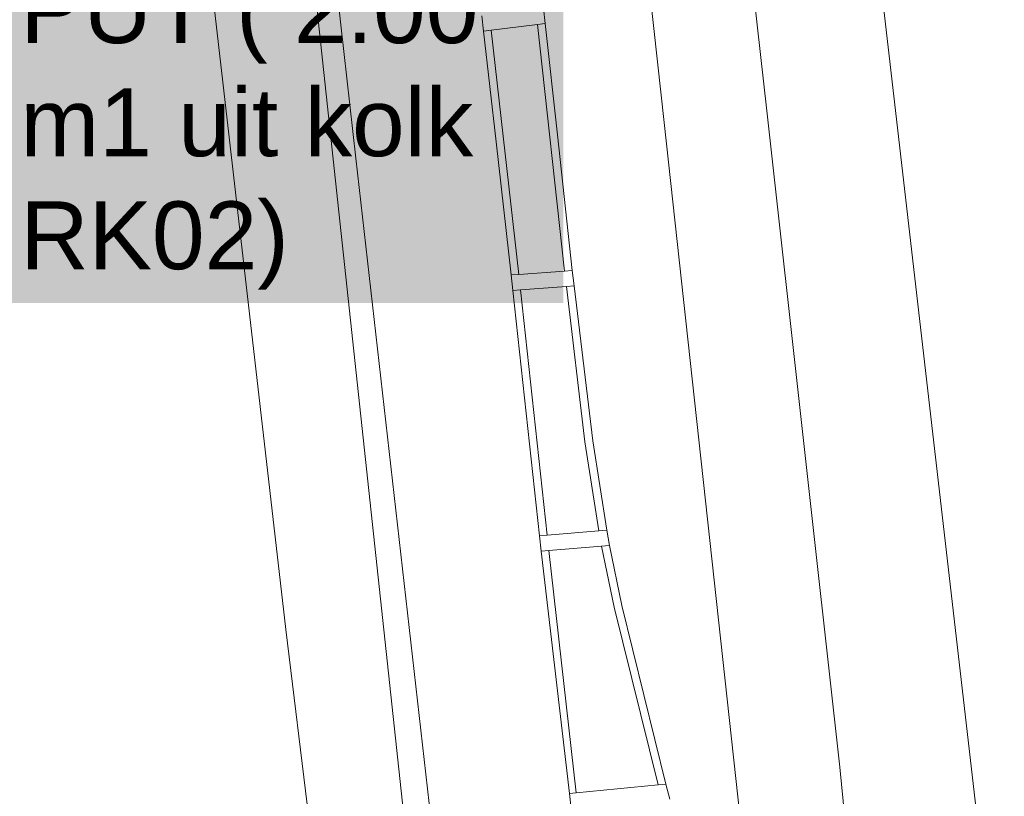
# Model space of a CAD drawing. Extents: x 140829 to 145054, y 448512 to 451778.
# Tile 125 of 152: x 144122 to 144154, y 451034 to 451059. Entities that reach past the tile are written whole.
import ezdxf
from ezdxf import colors
from ezdxf.entities.mleader import LeaderData, LeaderLine
from ezdxf.math import Vec2, Vec3

# ---------------------------------------------------------------- set-up
doc = ezdxf.new("R2010")
doc.units = 0
doc.header["$MEASUREMENT"] = 0
doc.layers.add('00-LEIDING RAPPORT', color=30, linetype='Continuous', lineweight=30)
for name, color, linetype in [('geometrie2dOnbegroeidTerreindeel', 7, 'Continuous'), ('geometrie2dOndersteunendWegdeel', 7, 'Continuous'), ('geometrie2dWaterdeel', 7, 'Continuous'), ('geometrie2dWegdeel', 7, 'Continuous'), ('geometrie2dWeginrichtingselement', 7, 'Continuous')]:
    doc.layers.add(name, color=color, linetype=linetype)
doc.styles.get("Standard").update_dxf_attribs({"font": 'arial.ttf'})

msp = doc.modelspace()

# ---------------------------------------------------------------- linework, layer by layer
at = {"layer": 'geometrie2dOnbegroeidTerreindeel', "linetype": 'Continuous', "lineweight": 0}
for p, q in [((144128.27, 451061.027), (144130.747, 451039.565)), ((144130.747, 451039.565), (144133.361, 451018.12))]:
    msp.add_line(p, q, dxfattribs=at)
at = {"layer": 'geometrie2dOndersteunendWegdeel', "linetype": 'Continuous', "lineweight": 0}
for p, q in [((144134.531, 451033.666), (144131.487, 451061.993)), ((144132.186, 451061.969), (144133.004, 451054.757)), ((144150.331, 451056.757), (144149.777, 451061.554)), ((144139.051, 451059.588), (144139.105, 451059.091)), ((144137.115, 451058.849), (144137.059, 451059.346)), ((144137.517, 451055.279), (144137.115, 451058.849)), ((144139.105, 451059.091), (144139.498, 451055.507)), ((144153.896, 451025.874), (144150.331, 451056.757)), ((144139.498, 451055.507), (144139.976, 451051.136)), ((144138.001, 451050.99), (144137.517, 451055.279)), ((144133.004, 451054.757), (144141.764, 450977.582)), ((144138.055, 451050.492), (144138.001, 451050.99)), ((144139.976, 451051.136), (144140.035, 451050.638)), ((144140.035, 451050.638), (144140.633, 451045.641)), ((144138.919, 451042.584), (144138.055, 451050.492)), ((144140.633, 451045.641), (144141.084, 451042.768)), ((144141.084, 451042.768), (144141.171, 451042.273)), ((144138.974, 451042.086), (144138.919, 451042.584)), ((144138.919, 451042.584), (144138.919, 451042.584)), ((144139.887, 451034.277), (144138.974, 451042.086)), ((144141.171, 451042.273), (144141.569, 451040.333)), ((144141.569, 451040.333), (144142.992, 451034.58)), ((144142.992, 451034.58), (144143.123, 451034.09)), ((144139.942, 451033.78), (144139.887, 451034.277))]:
    msp.add_line(p, q, dxfattribs=at)
at = {"layer": 'geometrie2dWaterdeel', "linetype": 'Continuous', "lineweight": 0}
for p, q in [((144131.487, 451061.993), (144134.531, 451033.666)), ((144130.747, 451039.565), (144128.27, 451061.027)), ((144133.361, 451018.12), (144130.747, 451039.565))]:
    msp.add_line(p, q, dxfattribs=at)
at = {"layer": 'geometrie2dWegdeel', "linetype": 'Continuous', "lineweight": 0}
for p, q in [((144146.244, 451056.285), (144145.456, 451063.377)), ((144145.456, 451063.377), (144146.244, 451056.285)), ((144142.158, 451063.027), (144142.936, 451055.904)), ((144142.936, 451055.904), (144142.158, 451063.027)), ((144133.004, 451054.757), (144132.186, 451061.969)), ((144149.777, 451061.554), (144150.331, 451056.757)), ((144139.105, 451059.091), (144139.051, 451059.588)), ((144137.059, 451059.346), (144137.115, 451058.849)), ((144137.115, 451058.849), (144137.517, 451055.279)), ((144139.498, 451055.507), (144139.105, 451059.091)), ((144150.331, 451056.757), (144153.896, 451025.874)), ((144150.331, 451056.757), (144150.331, 451056.757)), ((144148.598, 451035.119), (144146.244, 451056.285)), ((144146.244, 451056.285), (144148.598, 451035.119)), ((144142.936, 451055.904), (144146.233, 451025.726)), ((144146.233, 451025.726), (144142.936, 451055.904)), ((144139.976, 451051.136), (144139.498, 451055.507)), ((144137.517, 451055.279), (144138.001, 451050.99)), ((144141.764, 450977.582), (144133.004, 451054.757)), ((144138.001, 451050.99), (144138.055, 451050.492)), ((144140.035, 451050.638), (144139.976, 451051.136)), ((144140.633, 451045.641), (144140.035, 451050.638)), ((144138.055, 451050.492), (144138.919, 451042.584)), ((144141.084, 451042.768), (144140.633, 451045.641)), ((144141.171, 451042.273), (144141.084, 451042.768)), ((144138.919, 451042.584), (144138.974, 451042.086)), ((144138.974, 451042.086), (144139.887, 451034.277)), ((144138.974, 451042.086), (144138.974, 451042.086)), ((144141.569, 451040.333), (144141.171, 451042.273)), ((144141.171, 451042.273), (144141.171, 451042.273)), ((144142.992, 451034.58), (144141.569, 451040.333)), ((144150.601, 451014.757), (144148.598, 451035.119)), ((144148.598, 451035.119), (144150.601, 451014.757)), ((144143.123, 451034.09), (144142.992, 451034.58)), ((144139.887, 451034.277), (144139.942, 451033.78))]:
    msp.add_line(p, q, dxfattribs=at)
at = {"layer": 'geometrie2dWeginrichtingselement', "linetype": 'Continuous', "lineweight": 0}
for p, q in [((144139.051, 451059.588), (144139.105, 451059.091)), ((144137.115, 451058.849), (144137.059, 451059.346)), ((144137.115, 451058.849), (144137.364, 451058.88)), ((144137.364, 451058.88), (144137.115, 451058.849)), ((144137.517, 451055.279), (144137.115, 451058.849)), ((144138.856, 451059.061), (144137.364, 451058.88)), ((144137.364, 451058.88), (144138.25, 451051.008)), ((144138.856, 451059.061), (144139.105, 451059.091)), ((144139.105, 451059.091), (144138.856, 451059.061)), ((144139.727, 451051.117), (144138.856, 451059.061)), ((144138.856, 451059.061), (144138.856, 451059.061)), ((144139.105, 451059.091), (144139.498, 451055.507)), ((144139.498, 451055.507), (144139.976, 451051.136)), ((144138.001, 451050.99), (144137.517, 451055.279)), ((144138.25, 451051.008), (144138.001, 451050.99)), ((144138.001, 451050.99), (144138.25, 451051.008)), ((144138.055, 451050.492), (144138.001, 451050.99)), ((144138.25, 451051.008), (144139.727, 451051.117)), ((144138.25, 451051.008), (144138.25, 451051.008)), ((144139.976, 451051.136), (144139.727, 451051.117)), ((144139.727, 451051.117), (144139.976, 451051.136)), ((144139.976, 451051.136), (144139.976, 451051.136)), ((144139.976, 451051.136), (144140.035, 451050.638)), ((144139.785, 451050.62), (144138.305, 451050.511)), ((144140.035, 451050.638), (144139.785, 451050.62)), ((144139.785, 451050.62), (144140.035, 451050.638)), ((144139.785, 451050.62), (144139.785, 451050.62)), ((144140.384, 451045.613), (144139.785, 451050.62)), ((144139.785, 451050.62), (144139.785, 451050.62)), ((144140.035, 451050.638), (144140.633, 451045.641)), ((144138.305, 451050.511), (144138.055, 451050.492)), ((144138.055, 451050.492), (144138.305, 451050.511)), ((144138.919, 451042.584), (144138.055, 451050.492)), ((144138.305, 451050.511), (144139.168, 451042.605)), ((144140.834, 451042.746), (144140.384, 451045.613)), ((144140.633, 451045.641), (144141.084, 451042.768)), ((144139.168, 451042.605), (144140.834, 451042.746)), ((144140.834, 451042.746), (144141.084, 451042.768)), ((144141.084, 451042.768), (144140.834, 451042.746)), ((144141.084, 451042.768), (144141.171, 451042.273)), ((144141.084, 451042.768), (144141.084, 451042.768)), ((144138.919, 451042.584), (144139.168, 451042.605)), ((144139.168, 451042.605), (144138.919, 451042.584)), ((144138.974, 451042.086), (144138.919, 451042.584)), ((144138.919, 451042.584), (144138.919, 451042.584)), ((144138.974, 451042.086), (144139.223, 451042.108)), ((144139.223, 451042.108), (144138.974, 451042.086)), ((144139.887, 451034.277), (144138.974, 451042.086)), ((144140.92, 451042.252), (144139.223, 451042.108)), ((144139.223, 451042.108), (144140.102, 451034.298)), ((144141.171, 451042.273), (144140.92, 451042.252)), ((144140.92, 451042.252), (144141.171, 451042.273)), ((144141.324, 451040.282), (144140.92, 451042.252)), ((144140.92, 451042.252), (144140.92, 451042.252)), ((144141.171, 451042.273), (144141.569, 451040.333)), ((144142.739, 451034.555), (144141.324, 451040.282)), ((144141.569, 451040.333), (144142.992, 451034.58)), ((144140.102, 451034.298), (144142.739, 451034.555)), ((144142.739, 451034.555), (144142.992, 451034.58)), ((144142.992, 451034.58), (144142.739, 451034.555)), ((144142.992, 451034.58), (144143.123, 451034.09)), ((144140.102, 451034.298), (144139.887, 451034.277)), ((144139.887, 451034.277), (144140.102, 451034.298)), ((144139.887, 451034.277), (144139.887, 451034.277)), ((144139.942, 451033.78), (144139.887, 451034.277)), ((144140.102, 451034.298), (144140.102, 451034.298))]:
    msp.add_line(p, q, dxfattribs=at)

# ---------------------------------------------------------------- next in the draw order: leaders
at = {"layer": '00-LEIDING RAPPORT', "lineweight": 0}
ml = msp.add_multileader_mtext('Standard', dxfattribs=at)
ml.set_content('Verdekte PUT ( 2.00 m1 uit kolk RK02) ', color=256)
ml.set_leader_properties()
ml.build(insert=Vec2(0, 0))
ml.multileader.update_dxf_attribs({"text_right_attachment_type": 6, "dogleg_length": 0.36, "arrow_head_size": 2.186})
ctx = ml.context
ctx.base_point, ctx.char_height, ctx.arrow_head_size, ctx.landing_gap_size, ctx.plane_origin = Vec3(144122.184, 451062.877), 2.1858, 2.186, 0.00393, Vec3(144125.408, 451072.002)
ctx.right_attachment = 6
notes = []
notes.append((ctx, [(0, (1, 1, 0), (144122.168, 451062.877), (1, 0), 0.0157, [(0, [(144124.991, 451072.189)], 0, [])])]))
ctx.mtext.insert, ctx.mtext.width, ctx.mtext.flow_direction = Vec3(144122.187, 451064.291), 16.40097, 5
ctx.mtext.has_bg_fill, ctx.mtext.bg_color, ctx.mtext.bg_scale_factor, ctx.mtext.bg_transparency, ctx.mtext.use_window_bg_color = 1, -1023410172, 1.5, 0, 0
for ctx, leaders in notes:
    for number, flags, end, landing, length, lines in leaders:
        leader = LeaderData()
        leader.index, (leader.has_last_leader_line, leader.has_dogleg_vector, leader.attachment_direction) = number, flags
        leader.last_leader_point, leader.dogleg_vector, leader.dogleg_length = Vec3(end), Vec3(landing), length
        for number, points, colour, breaks in lines:
            line = LeaderLine()
            line.index, line.vertices, line.color, line.breaks = number, Vec3.list(points), colors.encode_raw_color(colour), breaks
            leader.lines.append(line)
        ctx.leaders.append(leader)

doc.saveas('drawing.dxf')
